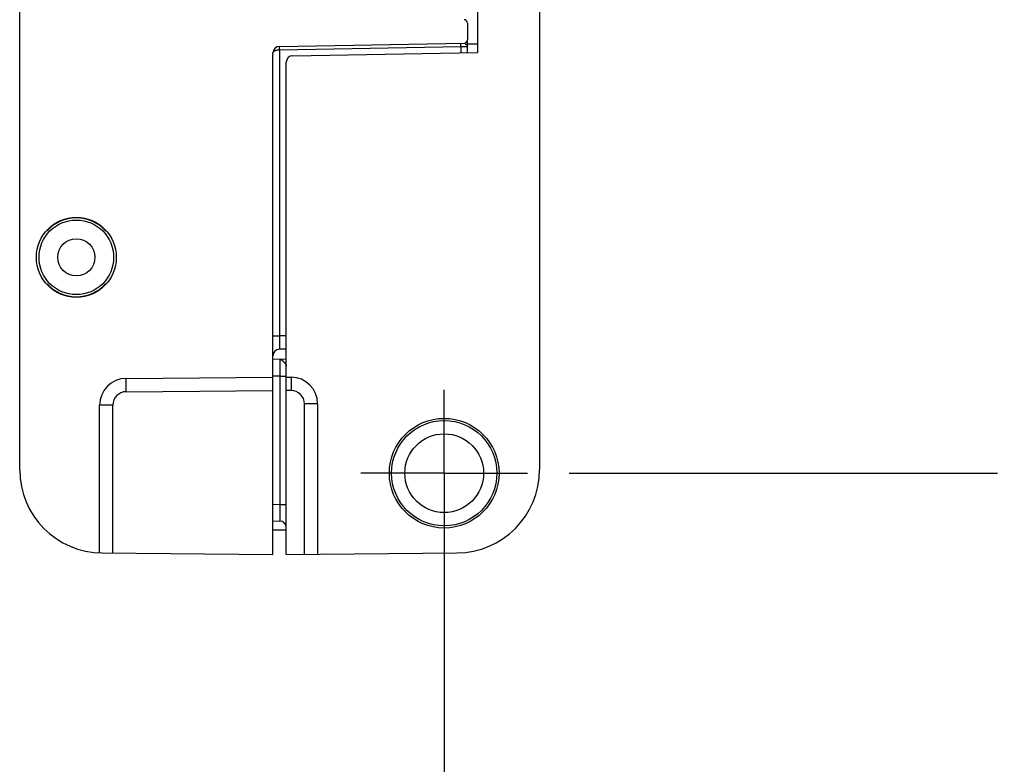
# Model space of a CAD drawing. Header units: inches. Extents: x 0 to 22, y 0 to 17.
# Tile 47 of 56: x 15.9 to 17.4, y 6.1 to 7.2. Entities that reach past the tile are written whole.
import ezdxf

# ---------------------------------------------------------------- set-up
doc = ezdxf.new("R2010")
doc.units = ezdxf.units.IN
doc.header["$LTSCALE"] = 1.21
doc.header["$MEASUREMENT"] = 0
doc.linetypes.add('CENTER', pattern=[0.6, 0.375, -0.075, 0.075, -0.075])
doc.layers.get('0').update_dxf_attribs({"linetype": 'CONTINUOUS'})
doc.layers.add('02___PRT_ALL_AXES', color=7, linetype='CONTINUOUS')
doc.layers.add('DIMENSIONS', color=7, linetype='CONTINUOUS')
doc.styles.get("Standard").update_dxf_attribs({"font": 'txt', "width": 0.8})
doc.dimstyles.new('DIMSTYLE_2', dxfattribs={"dimtxt": 0.125, "dimasz": 0.18, "dimexe": 0.18, "dimexo": 0.0625, "dimgap": 0.09, "dimtad": 0, "dimtih": 1, "dimtoh": 1, "dimdec": 3, "dimzin": 4, "dimdsep": 46, "dimtxsty": 'STANDARD', "dimblk": '_FILLED', "dimblk1": '_FILLED', "dimblk2": '_FILLED', "dimcen": 0.09, "dimadec": 0, "dimazin": 0, "dimtp": 0.01, "dimtm": 0.01, "dimtfac": 1, "dimtdec": 3, "dimtofl": 0, "dimtmove": 0, "dimatfit": 3, "dimldrblk": '_FILLED', "dimfxl": 1, "dimtolj": 1, "dimtzin": 4, "dimarcsym": 0})

# ---------------------------------------------------------------- blocks, each defined once
blk = doc.blocks.new('*D17')
at = {"layer": 'DIMENSIONS', "color": 2, "linetype": 'CONTINUOUS'}
blk.add_line((16.0727, 11.5266), (16.0727, 12.1485), dxfattribs=at)
at = {"layer": 'DIMENSIONS', "color": 2, "linetype": 'CONTINUOUS', "insert": (16.0102, 12.211), "char_height": 0.125, "width": 1.225, "attachment_point": 1, "rotation": 90, "line_spacing_factor": 0.9}
blk.add_mtext('.502{\\Ftxt.shx;\\W1.000000;\\H0.125000; }[12.75]', dxfattribs=at)
blk = doc.blocks.new('_FILLED')
at = {"color": 0, "linetype": 'BYBLOCK'}
blk.add_solid([(0, 0), (-1, 0.1736), (-1, -0.1736)], dxfattribs=at)
blk = doc.blocks.new('*D18')
at = {"layer": 'DIMENSIONS', "color": 2, "linetype": 'CONTINUOUS'}
blk.add_line((16.5747, 6.4545), (16.5747, 5.7075), dxfattribs=at)
at = {"layer": 'DIMENSIONS', "color": 2, "linetype": 'CONTINUOUS', "insert": (16.5122, 5.645), "char_height": 0.125, "width": 0.825, "attachment_point": 3, "rotation": 90, "line_spacing_factor": 0.9}
blk.add_mtext('.000{\\Ftxt.shx;\\W1.000000;\\H0.125000; }[0]', dxfattribs=at)
blk = doc.blocks.new('*D19')
at = {"layer": 'DIMENSIONS', "color": 2, "linetype": 'CONTINUOUS'}
blk.add_line((16.2603, 11.339), (17.4052, 11.339), dxfattribs=at)
at = {"layer": 'DIMENSIONS', "color": 2, "linetype": 'CONTINUOUS', "insert": (17.4677, 11.4015), "char_height": 0.125, "width": 1.425, "attachment_point": 1, "line_spacing_factor": 0.9}
blk.add_mtext('4.822{\\Ftxt.shx;\\W1.000000;\\H0.125000; }[122.48]', dxfattribs=at)
blk = doc.blocks.new('*D20')
at = {"layer": 'DIMENSIONS', "color": 2, "linetype": 'CONTINUOUS'}
blk.add_line((16.7623, 6.517), (17.4052, 6.517), dxfattribs=at)
at = {"layer": 'DIMENSIONS', "color": 2, "linetype": 'CONTINUOUS', "insert": (17.4677, 6.5795), "char_height": 0.125, "width": 0.825, "attachment_point": 1, "line_spacing_factor": 0.9}
blk.add_mtext('.000{\\Ftxt.shx;\\W1.000000;\\H0.125000; }[0]', dxfattribs=at)

msp = doc.modelspace()

# ---------------------------------------------------------------- linework, layer by layer
at = {"color": 7, "linetype": 'CONTINUOUS'}
for p, q in [((15.9377, 6.5222), (15.9377, 11.3338)), ((16.7177, 11.3338), (16.7177, 6.5222)), ((16.6247, 10.7075), (16.6247, 7.1485)), ((16.6097, 7.1927), (16.6097, 7.1674)), ((16.6097, 7.1483), (16.6097, 7.1674)), ((16.3275, 7.1576), (16.6048, 7.1624)), ((16.6097, 7.1577), (16.6097, 7.1576)), ((16.3177, 6.395), (16.3177, 7.1476)), ((16.3475, 7.1437), (16.6247, 7.1485)), ((16.3377, 6.395), (16.3377, 7.1337)), ((15.979, 6.881), (15.9784, 6.881)), ((16.067, 6.881), (16.0664, 6.881)), ((15.9784, 6.801), (15.979, 6.801)), ((16.0664, 6.801), (16.067, 6.801)), ((16.3377, 6.7033), (16.3275, 6.7031)), ((16.3377, 6.688), (16.3177, 6.6877)), ((16.3298, 6.6879), (16.3279, 6.6878)), ((16.3279, 6.6878), (16.3279, 6.6878)), ((16.0974, 6.6593), (16.3177, 6.6613)), ((16.3377, 6.6613), (16.3451, 6.6612)), ((16.0577, 6.3973), (16.0577, 6.6193)), ((16.3847, 6.6212), (16.3847, 6.3954)), ((16.3177, 6.4454), (16.3279, 6.4452)), ((16.3177, 6.432), (16.3377, 6.432)), ((16.0616, 6.3973), (16.3177, 6.395)), ((16.3377, 6.395), (16.5938, 6.3973))]:
    msp.add_line(p, q, dxfattribs=at)
at = {"color": 9, "linetype": 'CONTINUOUS'}
for p, q in [((16.3275, 7.1526), (16.3275, 7.1576)), ((16.3275, 7.1526), (16.5999, 7.1574)), ((16.3275, 7.1526), (16.3275, 6.7231)), ((16.5999, 7.1574), (16.5999, 7.1624)), ((16.5999, 7.1574), (16.6097, 7.1576)), ((16.5999, 7.1574), (16.5999, 7.1481)), ((16.6097, 7.1615), (16.6247, 7.1615)), ((16.3177, 6.7231), (16.3275, 6.7231)), ((16.3377, 6.7233), (16.3275, 6.7231)), ((16.3275, 6.7231), (16.3275, 6.7031)), ((16.3279, 6.6878), (16.3279, 6.6628)), ((16.3279, 6.6878), (16.3297, 6.6875)), ((16.0974, 6.6393), (16.0974, 6.6593)), ((16.3279, 6.6628), (16.3177, 6.6627)), ((16.3279, 6.6628), (16.3377, 6.6628)), ((16.3279, 6.6628), (16.3279, 6.4702)), ((16.3451, 6.6612), (16.3451, 6.6412)), ((16.0974, 6.6393), (16.3177, 6.6413)), ((16.3451, 6.6412), (16.3377, 6.6413)), ((16.0775, 6.6193), (16.0577, 6.6193)), ((16.0775, 6.3971), (16.0775, 6.6193)), ((16.3847, 6.6212), (16.3649, 6.6212)), ((16.3649, 6.3953), (16.3649, 6.6212)), ((16.3177, 6.4704), (16.3279, 6.4702)), ((16.3279, 6.4702), (16.3377, 6.4702)), ((16.3279, 6.4702), (16.3279, 6.4452))]:
    msp.add_line(p, q, dxfattribs=at)
at = {"color": 7, "linetype": 'CONTINUOUS'}
msp.add_lwpolyline([(16.6097, 7.1577), (16.6097, 7.1585), (16.6097, 7.1589)], dxfattribs=at)
for centre, radius in [((16.0227, 6.841), 0.06), ((16.0227, 6.841), 0.056), ((16.0227, 6.841), 0.028), ((16.5747, 6.517), 0.0823), ((16.5747, 6.517), 0.079), ((16.5747, 6.517), 0.0591)]:
    msp.add_circle(centre, radius, dxfattribs=at)
for centre, radius, start, end in [((16.6047, 7.1927), 0.005, 0, 89), ((16.6047, 7.1674), 0.005, 271, 360), ((16.3277, 7.1476), 0.01, 91, 180), ((16.3477, 7.1337), 0.01, 91, 180), ((16.0227, 6.841), 0.0597, 42.0587, 137.9413), ((16.0227, 6.841), 0.0593, 42.4453, 137.5547), ((16.0227, 6.841), 0.0597, 222.0587, 317.9413), ((16.0227, 6.841), 0.0593, 222.4453, 317.5547), ((16.3277, 6.6931), 0.01, 91, 180), ((16.0977, 6.6193), 0.04, 90.5, 180), ((16.3447, 6.6212), 0.04, 0, 89.5), ((16.0627, 6.5222), 0.125, 180, 269.5), ((16.5927, 6.5222), 0.125, 270.5, 360), ((16.3277, 6.4352), 0.01, 1.4917, 89)]:
    msp.add_arc(centre, radius, start, end, dxfattribs=at)
at = {"color": 9, "linetype": 'CONTINUOUS'}
for centre, start, end in [((16.0975, 6.6193), 90.5037, 179.9962), ((16.3449, 6.6212), 0.0036, 89.4965)]:
    msp.add_arc(centre, 0.02, start, end, dxfattribs=at)
for points, knots in [([(16.3177, 7.1476), (16.3177, 7.1477), (16.3177, 7.1478), (16.3178, 7.1481), (16.3179, 7.1485), (16.3181, 7.149), (16.3184, 7.1494), (16.3188, 7.1499), (16.3192, 7.1503), (16.3198, 7.1507), (16.3204, 7.151), (16.3211, 7.1514), (16.3219, 7.1517), (16.3225, 7.1519), (16.3231, 7.1521), (16.3237, 7.1522), (16.3245, 7.1524), (16.3253, 7.1525), (16.326, 7.1525), (16.3267, 7.1526), (16.3272, 7.1526), (16.3275, 7.1526)], [0, 0, 0, 0, 0.019339, 0.03876, 0.078482, 0.120194, 0.164685, 0.212588, 0.264389, 0.320409, 0.380827, 0.445693, 0.51492, 0.588289, 0.626424, 0.66545, 0.745885, 0.828972, 0.871282, 0.913963, 1, 1, 1, 1]), ([(16.6048, 7.1624), (16.6048, 7.1624), (16.6049, 7.1624), (16.605, 7.1624), (16.6051, 7.1624), (16.6052, 7.1623), (16.6053, 7.1623), (16.6054, 7.1622), (16.6055, 7.1622), (16.6057, 7.1621), (16.6059, 7.1619), (16.6061, 7.1618), (16.6064, 7.1616), (16.6066, 7.1614), (16.6068, 7.1612), (16.6071, 7.161), (16.6073, 7.1608), (16.6075, 7.1606), (16.6078, 7.1604), (16.608, 7.1602), (16.6082, 7.16)], [0, 0, 0, 0, 0.038078, 0.058679, 0.080441, 0.103366, 0.127471, 0.152846, 0.179567, 0.236923, 0.298696, 0.363911, 0.431683, 0.501342, 0.572334, 0.644209, 0.716524, 0.788764, 0.860391, 1, 1, 1, 1]), ([(16.3279, 6.6878), (16.3279, 6.6878), (16.3279, 6.6878), (16.3279, 6.6878), (16.3279, 6.6878), (16.3279, 6.6878), (16.3279, 6.6878), (16.3279, 6.6878)], [0, 0, 0, 0, 0.029615, 0.08135, 0.269069, 0.574826, 1, 1, 1, 1]), ([(16.3297, 6.6875), (16.3298, 6.6874), (16.3301, 6.6873), (16.3305, 6.6871), (16.3309, 6.6869), (16.3312, 6.6866), (16.3316, 6.6864), (16.332, 6.6861), (16.3322, 6.6859), (16.3325, 6.6857), (16.3327, 6.6855), (16.3328, 6.6854)], [0, 0, 0, 0, 0.111285, 0.226263, 0.345188, 0.468095, 0.594912, 0.725699, 0.792715, 0.860842, 1, 1, 1, 1]), ([(16.3328, 6.6854), (16.3331, 6.6851), (16.3335, 6.6847), (16.334, 6.6841), (16.3344, 6.6837), (16.3348, 6.6832), (16.3352, 6.6827), (16.3356, 6.6823), (16.336, 6.6818), (16.3363, 6.6813), (16.3366, 6.6808), (16.3369, 6.6804), (16.3371, 6.6801), (16.3372, 6.6799), (16.3373, 6.6797), (16.3374, 6.6794), (16.3375, 6.6791), (16.3376, 6.6788), (16.3377, 6.6785), (16.3377, 6.6783), (16.3377, 6.6782)], [0, 0, 0, 0, 0.131316, 0.198925, 0.26736, 0.336262, 0.405267, 0.474007, 0.542079, 0.609031, 0.674272, 0.737133, 0.767458, 0.796939, 0.825507, 0.853108, 0.9055, 0.930426, 0.954468, 1, 1, 1, 1])]:
    msp.add_open_spline(points, degree=3, knots=knots, dxfattribs=at)
at = {"color": 7, "linetype": 'CONTINUOUS'}
msp.add_open_spline([(16.6082, 7.16), (16.6083, 7.1599), (16.6085, 7.1597), (16.6088, 7.1594), (16.6091, 7.1591), (16.6093, 7.1588), (16.6095, 7.1585), (16.6096, 7.1583), (16.6096, 7.1581), (16.6097, 7.1579), (16.6097, 7.1578), (16.6097, 7.1577)], degree=3, knots=[0, 0, 0, 0, 0.153475, 0.29968, 0.438202, 0.568936, 0.691612, 0.804912, 0.857716, 0.907833, 1, 1, 1, 1], dxfattribs=at)
msp.add_open_spline([(16.6097, 7.1577), (16.6097, 7.1577), (16.6097, 7.1577), (16.6097, 7.1577)], degree=3, dxfattribs=at)
at = {"color": 9, "linetype": 'CONTINUOUS'}
msp.add_open_spline([(16.3279, 6.6878), (16.3279, 6.6878), (16.3279, 6.6878), (16.3279, 6.6878)], degree=3, dxfattribs=at)
at = {"layer": '02___PRT_ALL_AXES', "color": 7, "linetype": 'CENTER'}
for q in [(16.5747, 6.6421), (16.4496, 6.517), (16.6998, 6.517), (16.5747, 6.3919)]:
    msp.add_line((16.5747, 6.517), q, dxfattribs=at)

# ---------------------------------------------------------------- dimensions: what is measured, and where the dimension line sits
at = {"layer": 'DIMENSIONS', "color": 2, "linetype": 'CONTINUOUS'}
for feature_location, offset, dtype, origin, picture, middle in [((16.0727, 11.5266), (0, 0.6219), 1, (16.5747, 6.517), '*D17', (16.0727, 12.8235)), ((16.2603, 11.339), (1.1449, 0), 0, (16.6998, 6.517), '*D19', (18.1802, 11.339)), ((16.7623078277, 6.5170188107), (0.6429000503, 0), 0, (16.6998078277, 6.5170188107), '*D20', (17.880207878, 6.5170188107)), ((16.5747078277, 6.4545188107), (0, -0.747), 1, (16.5747078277, 6.5170188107), '*D18', (16.6867262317, 5.0090196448))]:
    dim = msp.add_ordinate_dim(feature_location=feature_location, offset=offset, dtype=dtype, origin=origin, dimstyle='DIMSTYLE_2', dxfattribs=at)
    dim.commit()
    dim.dimension.update_dxf_attribs({"geometry": picture, "text_midpoint": middle})

doc.saveas('drawing.dxf')
